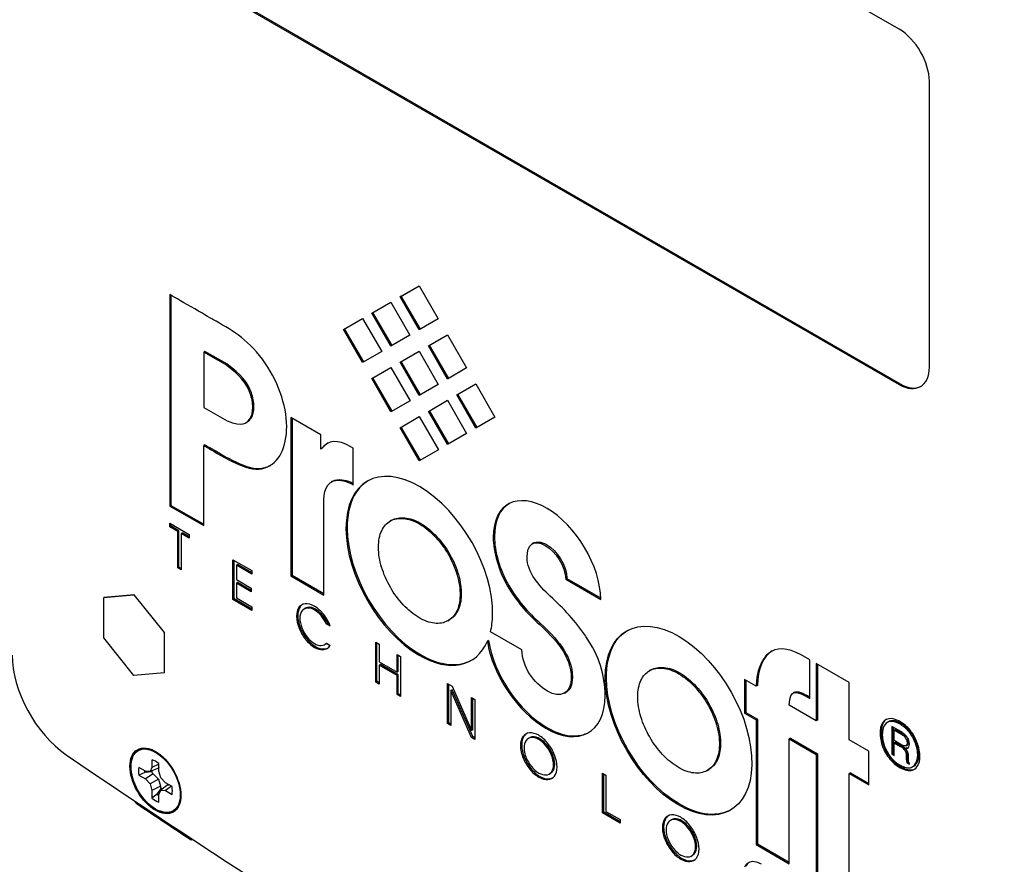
# Model space of a CAD drawing. Header units: inches. Extents: x 0 to 22, y 0 to 17.
# Tile 29 of 40: x 11 to 13.9, y 10.7 to 13.2. Entities that reach past the tile are written whole.
import ezdxf

# ---------------------------------------------------------------- set-up
doc = ezdxf.new("R2010")
doc.units = ezdxf.units.IN
doc.header["$MEASUREMENT"] = 0
for name, color, linetype in [('_INSIDE_FILL', 7, 'Continuous'), ('Default', 7, 'Continuous'), ('EXTRUSION_00', 7, 'Continuous'), ('PANEL__SIDE__LEF', 7, 'Continuous'), ('SCREW__4-40_X_.3', 7, 'Continuous'), ('STANDOFF__PEM_BS', 7, 'Continuous')]:
    doc.layers.add(name, color=color, linetype=linetype)

# ---------------------------------------------------------------- blocks, each defined once
blk = doc.blocks.new('SE4')
at = {"layer": '_INSIDE_FILL', "color": 7, "linetype": 'Continuous'}
for p, q in [((11.3681, 11.0109), (11.3715, 11.009)), ((11.3681, 11.0109), (11.3715, 11.009)), ((11.3681, 11.0109), (11.3715, 11.009)), ((11.3681, 11.0109), (11.3715, 11.009)), ((11.3681, 11.0109), (11.3715, 11.009)), ((11.3876, 11.0285), (11.3864, 11.0259)), ((11.3715, 11.009), (11.3864, 10.9932)), ((11.3715, 11.009), (11.3864, 10.9932)), ((11.3864, 10.9932), (11.3926, 10.9724)), ((11.3864, 10.9932), (11.3926, 10.9724)), ((11.3926, 10.9724), (11.3926, 10.9685)), ((11.4147, 10.9769), (11.4176, 10.9766)), ((11.4147, 10.9769), (11.4176, 10.9766)), ((11.4147, 10.9769), (11.4176, 10.9766))]:
    blk.add_line(p, q, dxfattribs=at)
for start_param, end_param in [(4.00432, 4.168304), (-7.309897, -7.145912)]:
    blk.add_ellipse((11.4005, 11.0014), major_axis=(0.0236, -0.0409), ratio=0.57735, start_param=start_param, end_param=end_param, dxfattribs=at)
at = {"layer": 'EXTRUSION_00', "color": 7, "linetype": 'Continuous'}
blk.add_line((11.4874, 10.8147), (11.4881, 10.8151), dxfattribs=at)
for centre, major_axis, start_param, end_param in [((11.3242, 10.9294), (-0.0059, 0.0102), 1.353301, 2.275979), ((12.5252, 27.4875), (10.6043, -18.3672), -0.865614, -0.855091), ((11.4815, 10.825), (-0.0059, 0.0102), 2.286502, 3.255041)]:
    blk.add_ellipse(centre, major_axis=major_axis, ratio=0.57735, start_param=start_param, end_param=end_param, dxfattribs=at)
at = {"layer": 'PANEL__SIDE__LEF', "color": 7, "linetype": 'Continuous'}
for p, q in [((13.5668, 13.1998), (11.4243, 14.4367)), ((11.4243, 13.3916), (13.5668, 12.1546)), ((11.4271, 13.3932), (13.5696, 12.1562)), ((13.6552, 12.2057), (13.6552, 13.0467)), ((12.0975, 12.4125), (12.1538, 12.445)), ((12.1011, 12.4146), (12.1538, 12.445)), ((12.1538, 12.445), (12.2101, 12.3475)), ((11.42, 12.4193), (11.42, 11.7968)), ((11.4235, 12.4173), (11.4235, 11.7989)), ((12.1011, 12.4146), (12.0975, 12.4125)), ((12.1538, 12.315), (12.0975, 12.4125)), ((12.1574, 12.317), (12.1011, 12.4146)), ((12.0142, 12.3644), (12.0705, 12.3969)), ((12.0705, 12.3969), (12.1268, 12.2994)), ((11.9309, 12.3163), (11.9872, 12.3488)), ((11.9872, 12.3488), (12.0435, 12.2513)), ((12.0705, 12.2669), (12.0142, 12.3644)), ((12.074, 12.2689), (12.0177, 12.3664)), ((12.2101, 12.3475), (12.1538, 12.315)), ((11.9872, 12.2188), (11.9309, 12.3163)), ((11.9907, 12.2208), (11.9344, 12.3183)), ((12.1268, 12.2994), (12.0705, 12.2669)), ((12.1809, 12.2681), (12.2372, 12.3006)), ((12.2372, 12.3006), (12.2935, 12.2031)), ((12.2372, 12.1705), (12.1809, 12.2681)), ((12.2408, 12.1726), (12.1845, 12.2701)), ((11.5234, 12.2517), (11.5198, 12.2497)), ((11.5198, 12.2497), (11.5198, 12.0871)), ((11.5841, 12.2129), (11.5198, 12.2497)), ((11.5877, 12.2149), (11.5234, 12.2517)), ((12.0435, 12.2513), (11.9872, 12.2188)), ((12.0976, 12.2199), (12.1539, 12.2524)), ((12.1539, 12.2524), (12.2102, 12.1549)), ((11.5877, 12.2149), (11.5841, 12.2129)), ((12.0143, 12.1718), (12.0706, 12.2043)), ((12.0706, 12.2043), (12.1269, 12.1068)), ((12.1539, 12.1224), (12.0976, 12.2199)), ((12.1574, 12.1245), (12.1011, 12.222)), ((12.2935, 12.2031), (12.2372, 12.1705)), ((12.0706, 12.0743), (12.0143, 12.1718)), ((12.0741, 12.0764), (12.0178, 12.1739)), ((12.2102, 12.1549), (12.1539, 12.1224)), ((12.2643, 12.1236), (12.3207, 12.1561)), ((12.3207, 12.1561), (12.377, 12.0586)), ((13.5696, 12.1562), (13.5668, 12.1546)), ((12.3207, 12.0261), (12.2643, 12.1236)), ((12.3242, 12.0281), (12.2679, 12.1256)), ((11.5198, 12.0871), (11.5892, 12.0471)), ((12.1269, 12.1068), (12.0706, 12.0743)), ((12.181, 12.0755), (12.2373, 12.108)), ((12.2373, 12.108), (12.2936, 12.0105)), ((11.8647, 12.0068), (11.7765, 12.0577)), ((11.7765, 12.0577), (11.7765, 11.591)), ((11.78, 12.0556), (11.78, 11.593)), ((12.0977, 12.0274), (12.154, 12.0599)), ((12.154, 12.0599), (12.2103, 11.9624)), ((12.2373, 11.978), (12.181, 12.0755)), ((12.2408, 11.98), (12.1845, 12.0775)), ((12.377, 12.0586), (12.3207, 12.0261)), ((11.6437, 12.0416), (11.6481, 12.0442)), ((12.154, 11.9298), (12.0977, 12.0274)), ((12.1575, 11.9319), (12.1012, 12.0294)), ((11.8647, 11.9646), (11.8647, 12.0068)), ((12.2936, 12.0105), (12.2373, 11.978)), ((11.5233, 11.9771), (11.5198, 11.9751)), ((11.5198, 11.7392), (11.5198, 11.9751)), ((11.8682, 11.9667), (11.8647, 11.9646)), ((11.9601, 11.8581), (11.9601, 11.9668)), ((12.2103, 11.9624), (12.154, 11.9298)), ((11.7034, 11.9111), (11.6998, 11.909)), ((11.8992, 11.8699), (11.8948, 11.8673)), ((11.9046, 11.8723), (11.9011, 11.8703)), ((11.4235, 11.7989), (11.42, 11.7968)), ((11.42, 11.7968), (11.5198, 11.7392)), ((11.4235, 11.7989), (11.5198, 11.7433)), ((11.8734, 11.535), (11.8734, 11.7869)), ((11.4201, 11.7354), (11.4201, 11.746)), ((11.4201, 11.746), (11.4767, 11.7133)), ((11.4236, 11.7374), (11.4201, 11.7354)), ((11.4435, 11.7219), (11.4201, 11.7354)), ((11.4236, 11.7374), (11.4236, 11.744)), ((11.447, 11.724), (11.4236, 11.7374)), ((12.0726, 11.755), (12.0682, 11.7525)), ((12.1589, 11.7457), (12.1554, 11.7437)), ((11.447, 11.724), (11.4435, 11.7219)), ((11.4435, 11.6153), (11.4435, 11.7219)), ((11.447, 11.6173), (11.447, 11.724)), ((11.4572, 11.7181), (11.4536, 11.716)), ((11.4767, 11.7027), (11.4536, 11.716)), ((11.4536, 11.716), (11.4536, 11.6094)), ((11.4767, 11.7068), (11.4572, 11.7181)), ((11.4767, 11.7133), (11.4767, 11.7027)), ((12.4912, 11.6882), (12.4868, 11.6856)), ((11.6056, 11.5217), (11.6056, 11.6389)), ((11.6056, 11.6389), (11.6611, 11.6069)), ((11.6091, 11.5237), (11.6091, 11.6369)), ((11.6193, 11.6245), (11.6158, 11.6224)), ((11.6611, 11.5962), (11.6158, 11.6224)), ((11.6158, 11.6224), (11.6158, 11.5802)), ((11.6611, 11.6003), (11.6193, 11.6245)), ((11.447, 11.6173), (11.4435, 11.6153)), ((11.4536, 11.6094), (11.4435, 11.6153)), ((11.4536, 11.6135), (11.447, 11.6173)), ((11.6611, 11.6069), (11.6611, 11.5962)), ((11.78, 11.593), (11.7765, 11.591)), ((11.7765, 11.591), (11.8734, 11.535)), ((11.78, 11.593), (11.8734, 11.5391)), ((11.6158, 11.5802), (11.6596, 11.5549)), ((11.6193, 11.5716), (11.6158, 11.5696)), ((11.6596, 11.5443), (11.6158, 11.5696)), ((11.6158, 11.5696), (11.6158, 11.5264)), ((11.6596, 11.5484), (11.6193, 11.5716)), ((12.4176, 11.5627), (12.4141, 11.5607)), ((12.5889, 11.5835), (12.5853, 11.5814)), ((12.5853, 11.5814), (12.6881, 11.5221)), ((12.5889, 11.5835), (12.6875, 11.5265)), ((11.6596, 11.5549), (11.6596, 11.5443)), ((11.6091, 11.5237), (11.6056, 11.5217)), ((11.6611, 11.4896), (11.6056, 11.5217)), ((11.6611, 11.4937), (11.6091, 11.5237)), ((11.6158, 11.5264), (11.6611, 11.5002)), ((11.6611, 11.5002), (11.6611, 11.4896)), ((11.7965, 11.4746), (11.793, 11.4726)), ((11.8038, 11.5002), (11.8002, 11.4982)), ((11.8193, 11.4961), (11.8149, 11.4936)), ((11.8486, 11.4933), (11.8451, 11.4913)), ((11.8686, 11.4764), (11.8651, 11.4744)), ((11.8841, 11.4521), (11.8806, 11.45)), ((11.8917, 11.4436), (11.8806, 11.45)), ((11.8898, 11.4488), (11.8841, 11.4521)), ((12.2386, 11.4593), (12.243, 11.4618)), ((12.5109, 11.4516), (12.5073, 11.4496)), ((11.8041, 11.439), (11.8006, 11.437)), ((12.4563, 11.3737), (12.364, 11.427)), ((11.823, 11.4066), (11.8194, 11.4046)), ((11.8763, 11.3897), (11.8798, 11.3917)), ((11.881, 11.3933), (11.8924, 11.3867)), ((12.026, 11.279), (12.026, 11.3962)), ((12.026, 11.3962), (12.0361, 11.3903)), ((12.0295, 11.281), (12.0295, 11.3942)), ((12.0361, 11.3903), (12.0361, 11.3388)), ((12.3583, 11.4009), (12.3548, 11.3988)), ((11.8494, 11.383), (11.8458, 11.381)), ((11.8737, 11.3762), (11.8701, 11.3742)), ((12.0888, 11.3084), (12.0888, 11.36)), ((12.0888, 11.36), (12.0989, 11.3541)), ((12.1555, 11.3611), (12.152, 11.3591)), ((12.0361, 11.3388), (12.0888, 11.3084)), ((12.0397, 11.3302), (12.0361, 11.3282)), ((12.0923, 11.2998), (12.0397, 11.3302)), ((12.0923, 11.3104), (12.0923, 11.3579)), ((12.0989, 11.3541), (12.0989, 11.2368)), ((13.304, 11.3438), (13.2778, 11.3585)), ((13.304, 11.2305), (13.304, 11.3438)), ((13.4193, 11.2772), (13.3224, 11.3331)), ((13.3224, 11.3331), (13.3224, 11.1651)), ((13.3259, 11.3311), (13.3259, 11.1672)), ((12.0888, 11.2978), (12.0361, 11.3282)), ((12.0361, 11.3282), (12.0361, 11.2731)), ((12.0923, 11.3104), (12.0888, 11.3084)), ((12.8357, 11.3145), (12.8313, 11.3119)), ((12.922, 11.3052), (12.9184, 11.3031)), ((12.0295, 11.281), (12.026, 11.279)), ((12.0361, 11.2731), (12.026, 11.279)), ((12.0361, 11.2772), (12.0295, 11.281)), ((12.0923, 11.2998), (12.0888, 11.2978)), ((12.0888, 11.2427), (12.0888, 11.2978)), ((12.0923, 11.2447), (12.0923, 11.2998)), ((12.2373, 11.1569), (12.2373, 11.2742)), ((12.2373, 11.2742), (12.251, 11.2663)), ((12.2408, 11.159), (12.2408, 11.2722)), ((13.1459, 11.2671), (13.1116, 11.2868)), ((13.1116, 11.2868), (13.1116, 11.1874)), ((13.1151, 11.2848), (13.1151, 11.1895)), ((13.4193, 11.1092), (13.4193, 11.2772)), ((12.0923, 11.2447), (12.0888, 11.2427)), ((12.0989, 11.2368), (12.0888, 11.2427)), ((12.0989, 11.2409), (12.0923, 11.2447)), ((12.251, 11.2563), (12.2475, 11.2542)), ((12.3079, 11.1162), (12.2475, 11.2542)), ((12.2475, 11.2542), (12.2475, 11.1511)), ((12.251, 11.2663), (12.3079, 11.1362)), ((12.3115, 11.1182), (12.251, 11.2563)), ((12.5815, 11.2463), (12.586, 11.2488)), ((13.1494, 11.2691), (13.1459, 11.2671)), ((13.2587, 11.2488), (13.2543, 11.2462)), ((12.3079, 11.1362), (12.3079, 11.2334)), ((12.3079, 11.2334), (12.3181, 11.2276)), ((12.3115, 11.1382), (12.3115, 11.2314)), ((12.3181, 11.2276), (12.3181, 11.1103)), ((13.1151, 11.1895), (13.1116, 11.1874)), ((13.1116, 11.1874), (13.1459, 11.1677)), ((13.1151, 11.1895), (13.1494, 11.1697)), ((13.3224, 11.1651), (13.2428, 11.2111)), ((12.2408, 11.159), (12.2373, 11.1569)), ((12.2475, 11.1511), (12.2373, 11.1569)), ((12.2475, 11.1552), (12.2408, 11.159)), ((13.1494, 11.1697), (13.1459, 11.1677)), ((13.1459, 11.1677), (13.1459, 10.8004)), ((13.1494, 11.1697), (13.1494, 10.8024)), ((13.3259, 11.1672), (13.3224, 11.1651)), ((13.5352, 11.1619), (13.5308, 11.1594)), ((13.5723, 11.1603), (13.5653, 11.1644)), ((13.569, 11.1588), (13.5655, 11.1567)), ((13.5656, 11.1566), (13.5655, 11.1567)), ((13.5692, 11.1587), (13.5656, 11.1566)), ((13.5692, 11.1587), (13.569, 11.1588)), ((12.3115, 11.1382), (12.3079, 11.1362)), ((13.5709, 11.1331), (13.5451, 11.148)), ((13.5451, 11.148), (13.5451, 11.0669)), ((13.5487, 11.146), (13.5487, 11.069)), ((13.5555, 11.1393), (13.552, 11.1373)), ((13.552, 11.1065), (13.552, 11.1373)), ((13.552, 11.1373), (13.5721, 11.1257)), ((13.5555, 11.1393), (13.5756, 11.1277)), ((13.5756, 11.1277), (13.5721, 11.1257)), ((12.3115, 11.1182), (12.3079, 11.1162)), ((12.3181, 11.1103), (12.3079, 11.1162)), ((12.3181, 11.1144), (12.3115, 11.1182)), ((12.4629, 11.1202), (12.4594, 11.1182)), ((12.4786, 11.1149), (12.4751, 11.1129)), ((12.4876, 11.1177), (12.4841, 11.1157)), ((12.5094, 11.112), (12.5058, 11.11)), ((13.2463, 11.1137), (13.2428, 11.1117)), ((13.2428, 10.7444), (13.2428, 11.1117)), ((13.2428, 11.1117), (13.3224, 11.0657)), ((13.2463, 11.1137), (13.3259, 11.0678)), ((13.4776, 11.0755), (13.4193, 11.1092)), ((13.5716, 11.0952), (13.552, 11.1065)), ((13.5555, 11.1016), (13.552, 11.0996)), ((13.552, 11.0996), (13.5706, 11.0889)), ((13.552, 11.063), (13.552, 11.0996)), ((13.5555, 11.1016), (13.5741, 11.0909)), ((12.4555, 11.0931), (12.4519, 11.0911)), ((12.5312, 11.0925), (12.5276, 11.0905)), ((13.4776, 10.9761), (13.4776, 11.0755)), ((13.5487, 11.069), (13.5451, 11.0669)), ((13.5487, 11.069), (13.552, 11.067)), ((13.5741, 11.0909), (13.5706, 11.0889)), ((13.5847, 11.0829), (13.5812, 11.0808)), ((13.5886, 11.0858), (13.585, 11.0837)), ((13.5862, 11.0912), (13.5906, 11.0937)), ((12.4634, 11.057), (12.4599, 11.055)), ((12.5468, 11.0656), (12.5433, 11.0636)), ((13.3259, 11.0678), (13.3224, 11.0657)), ((13.3224, 11.0657), (13.3224, 10.6985)), ((13.3259, 11.0678), (13.3259, 10.7005)), ((13.5451, 11.0669), (13.552, 11.063)), ((13.5924, 11.0439), (13.5888, 11.0419)), ((13.5927, 11.0436), (13.5891, 11.0415)), ((13.5891, 11.0415), (13.5966, 11.0372)), ((13.5927, 11.0436), (13.5955, 11.0419)), ((12.4828, 11.0246), (12.4793, 11.0226)), ((12.5465, 11.0156), (12.5429, 11.0135)), ((12.5528, 11.037), (12.5493, 11.0349)), ((12.6934, 11.0109), (12.7036, 11.005)), ((12.6934, 10.8936), (12.6934, 11.0109)), ((13.0017, 11.0187), (13.0061, 11.0213)), ((13.4229, 11.0118), (13.4193, 11.0098)), ((13.4229, 11.0118), (13.4776, 10.9802)), ((13.6054, 11.0291), (13.6098, 11.0316)), ((12.5094, 11.0011), (12.5058, 10.999)), ((12.536, 10.9939), (12.5324, 10.9919)), ((12.5368, 11.0083), (12.5404, 11.0103)), ((12.6969, 10.8957), (12.6969, 11.0088)), ((12.7036, 11.005), (12.7036, 10.8984)), ((13.4193, 10.6425), (13.4193, 11.0098)), ((13.4193, 11.0098), (13.4776, 10.9761)), ((12.6969, 10.8957), (12.6934, 10.8936)), ((12.7456, 10.8675), (12.6969, 10.8957)), ((12.7036, 10.8984), (12.7456, 10.8741)), ((12.9186, 10.9206), (12.915, 10.9185)), ((12.7456, 10.8635), (12.6934, 10.8936)), ((12.7456, 10.8741), (12.7456, 10.8635)), ((12.8808, 10.8789), (12.8773, 10.8769)), ((12.8965, 10.8736), (12.893, 10.8716)), ((12.9055, 10.8764), (12.9019, 10.8744)), ((12.9273, 10.8707), (12.9237, 10.8687)), ((12.8734, 10.8519), (12.8698, 10.8498)), ((12.949, 10.8513), (12.9455, 10.8492)), ((12.8811, 10.8163), (12.8776, 10.8142)), ((12.9647, 10.8243), (12.9612, 10.8223)), ((12.9007, 10.7834), (12.8971, 10.7813)), ((12.9707, 10.7957), (12.9672, 10.7937)), ((13.1494, 10.8024), (13.1459, 10.8004)), ((13.1459, 10.8004), (13.2428, 10.7444)), ((13.1494, 10.8024), (13.2428, 10.7485)), ((12.9273, 10.7598), (12.9237, 10.7578)), ((12.9538, 10.7527), (12.9503, 10.7506)), ((12.9547, 10.767), (12.9583, 10.769)), ((12.9645, 10.7745), (12.961, 10.7725))]:
    blk.add_line(p, q, dxfattribs=at)
for centre, radius, start, end in [((11.9156, 11.7915), 0.0802, 56.2681, 100.4291), ((11.9192, 11.7935), 0.0802, 59.1707, 100.4291), ((12.8076, 11.7954), 0.4541, 210.8174, 229.2029), ((12.804, 11.7933), 0.4541, 210.8174, 229.2029), ((12.1044, 11.0384), 0.6574, 34.7837, 48.5715), ((13.5572, 11.0602), 0.0316, 40.7025, 65.0528), ((13.5608, 11.0623), 0.0316, 40.7025, 65.0528)]:
    blk.add_arc(centre, radius, start, end, dxfattribs=at)
for centre, major_axis, start_param, end_param in [((13.5668, 13.0977), (0.0625, -0.1083), 0.785398, 2.356194), ((13.5668, 12.2567), (-0.0625, 0.1083), 2.356194, 3.926991), ((13.5696, 12.2583), (-0.0625, 0.1083), 2.356194, 3.11932), ((11.8438, 11.4428), (-0.0359, 0.0622), 0.244253, 0.778141), ((11.8473, 11.4448), (-0.0359, 0.0622), 0.244253, 0.778141), ((11.8486, 11.4446), (-0.0368, 0.0638), 0.786464, 1.332078), ((11.8438, 11.4428), (-0.0291, 0.0504), 0.244253, 0.777164), ((11.8449, 11.4382), (-0.0326, 0.0564), 5.042982, 5.492559), ((11.8449, 11.4382), (-0.0394, 0.0683), 5.043841, 5.488), ((11.8484, 11.4403), (-0.0326, 0.0564), 5.042982, 5.492559), ((11.852, 11.4456), (0.0274, -0.0475), 1.37836, 1.911362), ((11.8484, 11.4436), (-0.0342, 0.0593), 4.390581, 5.05195), ((11.8451, 11.4426), (-0.0368, 0.0638), 0.786464, 1.332078), ((11.8451, 11.4426), (-0.03, 0.0519), 0.787414, 1.332078), ((11.8484, 11.4436), (0.0274, -0.0475), 1.37836, 1.911362), ((11.847, 11.4428), (0.0384, -0.0665), 4.473671, 4.966522), ((11.8505, 11.4448), (0.0384, -0.0665), 4.473671, 4.966522), ((11.847, 11.4428), (-0.0316, 0.0547), 1.332078, 1.825233), ((11.8459, 11.441), (0.0368, -0.0637), 4.963734, 5.495936), ((11.8495, 11.4431), (0.0368, -0.0637), 4.963734, 5.495936), ((11.8459, 11.441), (0.0299, -0.0519), 4.963416, 5.494916), ((11.8455, 11.4411), (0.0298, -0.0516), 5.505882, 5.994561), ((11.8442, 11.4452), (-0.032, 0.0555), 2.845815, 3.301473), ((11.8478, 11.4472), (-0.032, 0.0555), 3.141593, 3.201473), ((11.8455, 11.4411), (0.0367, -0.0635), 5.504859, 5.993891), ((11.849, 11.4431), (0.0367, -0.0635), 5.504859, 5.993891), ((11.8442, 11.4452), (-0.0389, 0.0674), 2.846442, 3.423468), ((11.8478, 11.4472), (-0.0389, 0.0674), 2.846442, 3.096122), ((11.1314, 11.2572), (0.124, -0.2148), 3.926991, 5.405377), ((12.5062, 11.059), (0.0385, -0.0667), 2.882995, 3.388857), ((12.5062, 11.0591), (-0.0385, 0.0666), 5.503782, 6.025089), ((12.5051, 11.0604), (-0.0376, 0.0652), 0.249202, 0.785861), ((12.5087, 11.0625), (-0.0376, 0.0652), 0.249202, 0.785861), ((12.5051, 11.0604), (-0.0302, 0.0523), 0.249439, 0.785674), ((12.5097, 11.061), (0.0385, -0.0667), 3.18752, 3.388857), ((12.5062, 11.059), (0.0311, -0.0539), 2.882936, 3.388626), ((12.5097, 11.061), (0.0311, -0.0539), 2.882936, 3.141593), ((12.5062, 11.0591), (-0.0311, 0.0538), 5.505211, 6.025148), ((12.5097, 11.0611), (-0.0311, 0.0538), 5.505211, 6.025148), ((12.5055, 11.0594), (-0.0385, 0.0666), 4.970486, 5.491792), ((12.5055, 11.0594), (-0.0311, 0.0538), 4.970426, 5.490364), ((12.509, 11.0615), (-0.0311, 0.0538), 4.970426, 5.490364), ((12.5055, 11.0594), (0.0385, -0.0667), 1.322803, 1.829394), ((12.5031, 11.0617), (-0.0361, 0.0626), 0.787385, 1.351214), ((12.5066, 11.0637), (-0.0361, 0.0626), 0.787385, 1.351214), ((12.5031, 11.0617), (-0.0287, 0.0498), 0.787581, 1.351214), ((12.5055, 11.0594), (0.0311, -0.0539), 1.323036, 1.829453), ((12.509, 11.0614), (0.0311, -0.0539), 1.323036, 1.829453), ((12.4955, 27.4661), (10.5768, -18.3195), -0.877808, -0.692988), ((12.5062, 11.0622), (-0.0388, 0.0672), 1.351214, 1.842141), ((12.5098, 11.0642), (-0.0388, 0.0672), 1.351214, 1.842141), ((12.5062, 11.0622), (-0.0314, 0.0544), 1.351214, 1.842663), ((12.5065, 11.0596), (0.0302, -0.0523), 0.785122, 1.32061), ((12.5101, 11.0617), (0.0302, -0.0523), 0.785122, 1.32061), ((12.5065, 11.0596), (0.0376, -0.0652), 0.784935, 1.320849), ((13.5892, 11.0421), (0.000377, -0.000654), 4.716905, 5.369217), ((13.5927, 11.0441), (0.000377, -0.000654), 4.716905, 5.369217), ((12.5061, 11.0615), (0.0383, -0.0664), 4.979304, 5.492793), ((12.5096, 11.0635), (0.0383, -0.0664), 4.979304, 5.492793), ((12.5061, 11.0615), (0.0309, -0.0536), 4.978774, 5.491563), ((12.5056, 11.0618), (0.0309, -0.0536), 5.504303, 6.0168), ((12.5054, 11.0627), (-0.0314, 0.0544), 2.869725, 3.361175), ((12.509, 11.0647), (-0.0314, 0.0544), 3.141593, 3.361175), ((12.5086, 11.0585), (0.0287, -0.0498), 0.219583, 0.783217), ((12.5121, 11.0605), (0.0287, -0.0498), 0.219583, 0.783217), ((12.5086, 11.0585), (0.0361, -0.0626), 0.219583, 0.783413), ((12.5056, 11.0618), (0.0383, -0.0664), 5.503073, 6.01627), ((12.5091, 11.0638), (0.0383, -0.0664), 5.503073, 6.01627), ((12.5054, 11.0627), (-0.0388, 0.0672), 2.870247, 3.361175), ((12.509, 11.0647), (-0.0388, 0.0672), 2.870247, 3.096025), ((12.9231, 10.8191), (-0.0377, 0.0652), 0.250103, 0.785272), ((12.9266, 10.8211), (-0.0377, 0.0652), 0.250103, 0.785272), ((12.924, 10.8178), (0.0385, -0.0666), 2.88273, 3.389864), ((12.9276, 10.8198), (0.0385, -0.0666), 3.187562, 3.389864), ((12.924, 10.8178), (0.0311, -0.0538), 2.882643, 3.389646), ((12.9276, 10.8198), (0.0311, -0.0538), 2.882643, 3.141593), ((12.9241, 10.8178), (-0.0385, 0.0666), 5.503792, 6.02506), ((12.9241, 10.8178), (-0.0311, 0.0538), 5.505222, 6.025147), ((12.9276, 10.8198), (-0.0311, 0.0538), 5.505222, 6.025147), ((12.9234, 10.8182), (-0.0385, 0.0666), 4.970515, 5.491783), ((12.9234, 10.8182), (-0.0311, 0.0538), 4.970427, 5.490352), ((12.9269, 10.8202), (-0.0311, 0.0538), 4.970427, 5.490352), ((12.921, 10.8204), (-0.0362, 0.0627), 0.787682, 1.343113), ((12.9245, 10.8225), (-0.0362, 0.0627), 0.787682, 1.343113), ((12.9231, 10.8191), (-0.0303, 0.0524), 0.250326, 0.784977), ((12.921, 10.8204), (-0.0288, 0.0499), 0.787991, 1.342945), ((12.9234, 10.8181), (-0.0311, 0.0538), 4.464336, 4.971339), ((12.927, 10.8202), (-0.0311, 0.0538), 4.464336, 4.971339), ((12.9234, 10.8181), (-0.0385, 0.0666), 4.464117, 4.971251), ((12.9242, 10.821), (0.0389, -0.0673), 4.486024, 4.983571), ((12.9277, 10.823), (0.0389, -0.0673), 4.486024, 4.983571), ((12.9242, 10.821), (0.0315, -0.0545), 4.48618, 4.984102), ((12.9244, 10.8183), (0.0303, -0.0524), 0.78582, 1.32047), ((12.9279, 10.8204), (0.0303, -0.0524), 0.78582, 1.32047), ((12.9244, 10.8183), (0.0377, -0.0652), 0.785524, 1.320694), ((12.924, 10.8201), (0.0383, -0.0663), 4.979052, 5.492854), ((12.9275, 10.8222), (0.0383, -0.0663), 4.979052, 5.492854), ((12.924, 10.8201), (0.0309, -0.0535), 4.978511, 5.491672), ((12.9264, 10.8173), (0.0288, -0.0499), 0.227852, 0.782806), ((12.93, 10.8193), (0.0288, -0.0499), 0.227852, 0.782806), ((12.9264, 10.8173), (0.0362, -0.0627), 0.227683, 0.783115), ((12.9235, 10.8204), (0.0309, -0.0535), 5.503902, 6.017063), ((12.9235, 10.8204), (0.0383, -0.0663), 5.502721, 6.016523), ((12.927, 10.8225), (0.0383, -0.0663), 5.502721, 6.016523), ((12.9233, 10.8215), (-0.0315, 0.0545), 2.869879, 3.367802), ((12.9233, 10.8215), (-0.0389, 0.0673), 2.870411, 3.367958), ((12.9268, 10.8235), (-0.0389, 0.0673), 2.870411, 3.096085), ((12.9268, 10.8235), (-0.0315, 0.0545), 3.141593, 3.367802), ((13.1601, 10.6819), (-0.0375, 0.065), 5.873666, 6.279092), ((13.1611, 10.6774), (-0.04, 0.0693), 5.491175, 5.86829), ((13.1609, 10.6807), (0.0382, -0.0662), 3.139524, 3.514751), ((13.1644, 10.6828), (0.0382, -0.0662), 3.188965, 3.514751)]:
    blk.add_ellipse(centre, major_axis=major_axis, ratio=0.57735, start_param=start_param, end_param=end_param, dxfattribs=at)
for major_axis in [(0.0526, -0.091), (0.0512, -0.0886)]:
    blk.add_ellipse((11.3783, 10.9885), major_axis=major_axis, ratio=0.57735, dxfattribs=at)
for points, knots in [([(11.6925, 12.2291), (11.6473, 12.2906), (11.5985, 12.3162), (11.5468, 12.3461), (11.5341, 12.3534), (11.4314, 12.4127), (11.42, 12.4193)], [0, 0, 0, 0, 0.5, 0.5, 0.5, 1, 1, 1, 1]), ([(11.6998, 11.909), (11.7421, 11.9234), (11.764, 11.9697), (11.764, 12.0312), (11.764, 12.0935), (11.737, 12.1689), (11.6925, 12.2291)], [0, 0, 0, 0, 0.5, 0.5, 0.5, 1, 1, 1, 1]), ([(11.5892, 12.0471), (11.6347, 12.0309), (11.6456, 12.039), (11.6559, 12.0538), (11.6614, 12.0615), (11.6641, 12.0739), (11.6641, 12.1008), (11.6615, 12.1147), (11.6565, 12.1284), (11.6462, 12.1572), (11.6268, 12.1826), (11.5841, 12.2129)], [0, 0, 0, 0, 0.352708, 0.352708, 0.352708, 0.47715, 0.47715, 0.601591, 0.601591, 0.601591, 1, 1, 1, 1]), ([(11.6477, 12.0439), (11.6525, 12.0467), (11.656, 12.0509), (11.6595, 12.0558), (11.665, 12.0636), (11.6676, 12.0759), (11.6677, 12.1028), (11.665, 12.1168), (11.6601, 12.1305), (11.6497, 12.1592), (11.6303, 12.1847), (11.5877, 12.2149)], [0.235244, 0.235244, 0.235244, 0.235244, 0.3527083, 0.3527083, 0.3527083, 0.4771499, 0.4771499, 0.6015914, 0.6015914, 0.6015914, 1, 1, 1, 1]), ([(11.5198, 11.9751), (11.5218, 11.9739), (11.5377, 11.9647), (11.5395, 11.9637), (11.5927, 11.933), (11.6554, 11.8934), (11.6998, 11.909)], [0, 0, 0, 0, 0.5, 0.5, 0.5, 1, 1, 1, 1]), ([(11.5233, 11.9771), (11.5253, 11.976), (11.5413, 11.9668), (11.543, 11.9657), (11.5962, 11.935), (11.6589, 11.8955), (11.7034, 11.9111)], [0, 0, 0, 0, 0.5, 0.5, 0.5, 1, 1, 1, 1]), ([(11.9601, 11.9668), (11.9594, 11.9672), (11.9535, 11.9706), (11.9528, 11.971), (11.9128, 11.9941), (11.8873, 11.9912), (11.8647, 11.9646)], [0, 0, 0, 0, 0.5, 0.5, 0.5, 1, 1, 1, 1]), ([(12.1564, 11.8535), (12.0354, 11.9233), (11.9385, 11.8698), (11.9385, 11.73), (11.9385, 11.5944), (12.0354, 11.4264), (12.152, 11.3591)], [0, 0, 0, 0, 0.5, 0.5, 0.5, 1, 1, 1, 1]), ([(12.0046, 11.8718), (11.9658, 11.8495), (11.942, 11.8013), (11.942, 11.732), (11.942, 11.5964), (12.0389, 11.4284), (12.1555, 11.3611)], [0.2520865, 0.2520865, 0.2520865, 0.2520865, 0.5, 0.5, 0.5, 1, 1, 1, 1]), ([(12.364, 11.427), (12.3675, 11.4418), (12.3695, 11.4581), (12.3699, 11.4758), (12.3723, 11.6142), (12.2773, 11.7808), (12.1564, 11.8535)], [0, 0, 0, 0, 0.116763, 0.116763, 0.116763, 1, 1, 1, 1]), ([(12.6881, 11.5221), (12.6888, 11.6194), (12.6137, 11.7419), (12.5307, 11.7899), (12.4447, 11.8395), (12.3718, 11.8066), (12.3718, 11.7047), (12.3718, 11.6617), (12.3878, 11.607), (12.4141, 11.5607)], [0, 0, 0, 0, 0.333333, 0.333333, 0.333333, 0.666667, 0.666667, 0.666667, 1, 1, 1, 1]), ([(12.4192, 11.8044), (12.3922, 11.7888), (12.3753, 11.7557), (12.3753, 11.7067), (12.3753, 11.6638), (12.3914, 11.609), (12.4176, 11.5627)], [0.5064164, 0.5064164, 0.5064164, 0.5064164, 0.6666667, 0.6666667, 0.6666667, 1, 1, 1, 1]), ([(12.153, 11.4689), (12.1368, 11.4781), (12.1215, 11.4907), (12.0932, 11.521), (12.0801, 11.5388), (12.0583, 11.5767), (12.0494, 11.5969), (12.0374, 11.6366), (12.0341, 11.6561), (12.0341, 11.695), (12.0375, 11.7112), (12.0496, 11.7372), (12.0583, 11.7469), (12.0801, 11.7592), (12.0932, 11.7617), (12.1222, 11.7588), (12.138, 11.7535), (12.1554, 11.7437)], [0, 0, 0, 0, 0.127533, 0.127533, 0.252498, 0.252498, 0.377462, 0.377462, 0.502426, 0.502426, 0.62739, 0.62739, 0.752355, 0.752355, 0.877319, 0.877319, 1, 1, 1, 1]), ([(12.0722, 11.7548), (12.0724, 11.7549), (12.0726, 11.755), (12.0836, 11.7612), (12.0967, 11.7637), (12.1257, 11.7608), (12.1416, 11.7555), (12.1589, 11.7457)], [0.7502402, 0.7502402, 0.7502402, 0.7502402, 0.7523545, 0.7523545, 0.8773188, 0.8773188, 1, 1, 1, 1]), ([(12.1554, 11.7437), (12.1728, 11.733), (12.1886, 11.7197), (12.2173, 11.6885), (12.2302, 11.6707), (12.2516, 11.6331), (12.26, 11.6132), (12.2715, 11.5733), (12.2746, 11.5526), (12.2739, 11.5148), (12.2704, 11.4994), (12.2577, 11.4742), (12.2486, 11.4646), (12.2263, 11.4527), (12.2131, 11.4504), (12.1846, 11.4535), (12.1692, 11.459), (12.153, 11.4689)], [0, 0, 0, 0, 0.122681, 0.122681, 0.247645, 0.247645, 0.37261, 0.37261, 0.497574, 0.497574, 0.622538, 0.622538, 0.747502, 0.747502, 0.872467, 0.872467, 1, 1, 1, 1]), ([(12.1589, 11.7457), (12.1763, 11.7351), (12.1921, 11.7217), (12.2208, 11.6906), (12.2337, 11.6728), (12.2551, 11.6351), (12.2636, 11.6152), (12.2751, 11.5754), (12.2781, 11.5547), (12.2774, 11.5169), (12.2739, 11.5014), (12.2615, 11.4769), (12.253, 11.4676), (12.2426, 11.4615)], [0, 0, 0, 0, 0.1226812, 0.1226812, 0.2476455, 0.2476455, 0.3726097, 0.3726097, 0.4975739, 0.4975739, 0.6225382, 0.6225382, 0.7415222, 0.7415222, 0.7415222, 0.7415222]), ([(12.4716, 11.6462), (12.4709, 11.6837), (12.492, 11.7001), (12.5248, 11.6812), (12.5562, 11.6631), (12.5839, 11.621), (12.5853, 11.5814)], [0, 0, 0, 0, 0.5, 0.5, 0.5, 1, 1, 1, 1]), ([(12.4907, 11.6879), (12.5, 11.6932), (12.5129, 11.6922), (12.5284, 11.6832), (12.5597, 11.6651), (12.5874, 11.6231), (12.5889, 11.5835)], [0.2635333, 0.2635333, 0.2635333, 0.2635333, 0.5, 0.5, 0.5, 1, 1, 1, 1]), ([(11.8002, 11.4982), (11.8042, 11.5054), (11.8106, 11.5091), (11.8265, 11.5111), (11.8358, 11.5087), (11.8454, 11.5023)], [0, 0, 0, 0, 0.4959, 0.4959, 1, 1, 1, 1]), ([(11.8451, 11.4913), (11.8373, 11.4957), (11.8302, 11.4974), (11.8238, 11.4966), (11.8175, 11.4958), (11.8123, 11.4928), (11.8085, 11.4876)], [0, 0, 0, 0, 0.5, 0.5, 0.5, 1, 1, 1, 1]), ([(11.8486, 11.4933), (11.8409, 11.4977), (11.8338, 11.4995), (11.8274, 11.4986), (11.8242, 11.4982), (11.8214, 11.4973), (11.8189, 11.4959)], [0, 0, 0, 0, 0.5, 0.5, 0.5, 0.7458145, 0.7458145, 0.7458145, 0.7458145]), ([(12.915, 10.9185), (12.7984, 10.9858), (12.7015, 11.1538), (12.7015, 11.2894), (12.7015, 11.4293), (12.7984, 11.4828), (12.9194, 11.4129)], [0, 0, 0, 0, 0.5, 0.5, 0.5, 1, 1, 1, 1]), ([(12.5073, 11.4496), (12.5518, 11.407), (12.6013, 11.3582), (12.6013, 11.29), (12.6013, 11.2445), (12.5693, 11.2302), (12.5314, 11.252), (12.4913, 11.2752), (12.4563, 11.324), (12.4563, 11.3737)], [0, 0, 0, 0, 0.333333, 0.333333, 0.333333, 0.666667, 0.666667, 0.666667, 1, 1, 1, 1]), ([(12.5109, 11.4516), (12.5553, 11.4091), (12.6049, 11.3603), (12.6049, 11.292), (12.6049, 11.2702), (12.5975, 11.2555), (12.5856, 11.2486)], [0, 0, 0, 0, 0.3333333, 0.3333333, 0.3333333, 0.4933971, 0.4933971, 0.4933971, 0.4933971]), ([(12.9186, 10.9206), (12.802, 10.9879), (12.705, 11.1559), (12.705, 11.2915), (12.705, 11.3608), (12.7289, 11.4089), (12.7677, 11.4313)], [0, 0, 0, 0, 0.5, 0.5, 0.5, 0.7479135, 0.7479135, 0.7479135, 0.7479135]), ([(12.3548, 11.3988), (12.3696, 11.2987), (12.4442, 11.1904), (12.5263, 11.143), (12.6218, 11.0878), (12.7012, 11.1279), (12.7012, 11.2391), (12.7012, 11.2997), (12.683, 11.3557), (12.6443, 11.4134)], [0, 0, 0, 0, 0.308962, 0.308962, 0.308962, 0.654481, 0.654481, 0.654481, 1, 1, 1, 1]), ([(12.3583, 11.4009), (12.3732, 11.3008), (12.4477, 11.1924), (12.5298, 11.145), (12.5787, 11.1168), (12.6234, 11.1135), (12.6554, 11.132)], [0, 0, 0, 0, 0.3089624, 0.3089624, 0.3089624, 0.4859975, 0.4859975, 0.4859975, 0.4859975]), ([(12.9194, 11.4129), (13.0404, 11.3403), (13.1353, 11.1737), (13.1329, 11.0353), (13.1305, 10.9011), (13.0316, 10.8485), (12.915, 10.9185)], [0, 0, 0, 0, 0.5, 0.5, 0.5, 1, 1, 1, 1]), ([(12.916, 11.0283), (12.8998, 11.0376), (12.8845, 11.0501), (12.8562, 11.0805), (12.8432, 11.0982), (12.8213, 11.1362), (12.8125, 11.1564), (12.8004, 11.1961), (12.7972, 11.2155), (12.7972, 11.2544), (12.8005, 11.2707), (12.8126, 11.2966), (12.8213, 11.3064), (12.8431, 11.3186), (12.8562, 11.3211), (12.8852, 11.3182), (12.9011, 11.313), (12.9184, 11.3031)], [0, 0, 0, 0, 0.127533, 0.127533, 0.252498, 0.252498, 0.377462, 0.377462, 0.502426, 0.502426, 0.62739, 0.62739, 0.752355, 0.752355, 0.877319, 0.877319, 1, 1, 1, 1]), ([(12.8352, 11.3142), (12.8354, 11.3143), (12.8356, 11.3144), (12.8467, 11.3207), (12.8598, 11.3232), (12.8888, 11.3203), (12.9046, 11.315), (12.922, 11.3052)], [0.7502402, 0.7502402, 0.7502402, 0.7502402, 0.7523545, 0.7523545, 0.8773188, 0.8773188, 1, 1, 1, 1]), ([(12.9184, 11.3031), (12.9358, 11.2925), (12.9516, 11.2791), (12.9803, 11.248), (12.9932, 11.2302), (13.0146, 11.1925), (13.023, 11.1727), (13.0346, 11.1328), (13.0376, 11.1128), (13.0369, 11.0743), (13.0334, 11.0588), (13.0207, 11.0337), (13.0116, 11.024), (12.9893, 11.0121), (12.9761, 11.0098), (12.9476, 11.013), (12.9322, 11.0185), (12.916, 11.0283)], [0, 0, 0, 0, 0.122681, 0.122681, 0.247645, 0.247645, 0.37261, 0.37261, 0.497574, 0.497574, 0.622538, 0.622538, 0.747502, 0.747502, 0.872467, 0.872467, 1, 1, 1, 1]), ([(12.922, 11.3052), (12.9393, 11.2945), (12.9551, 11.2812), (12.9839, 11.2501), (12.9968, 11.2322), (13.0181, 11.1946), (13.0266, 11.1747), (13.0381, 11.1348), (13.0412, 11.1148), (13.0405, 11.0763), (13.0369, 11.0609), (13.0246, 11.0363), (13.016, 11.027), (13.0056, 11.021)], [0, 0, 0, 0, 0.1226812, 0.1226812, 0.2476455, 0.2476455, 0.3726097, 0.3726097, 0.4975739, 0.4975739, 0.6225382, 0.6225382, 0.7415222, 0.7415222, 0.7415222, 0.7415222]), ([(13.5653, 11.1644), (13.5584, 11.1679), (13.5507, 11.171), (13.5331, 11.172), (13.5241, 11.1681), (13.512, 11.1519), (13.5097, 11.1395), (13.5108, 11.1119), (13.5141, 11.0962), (13.5275, 11.0669), (13.5364, 11.0541), (13.5539, 11.0366), (13.5618, 11.0311), (13.5821, 11.0201), (13.5953, 11.0161), (13.6145, 11.022), (13.6204, 11.0294), (13.6269, 11.047), (13.6281, 11.057), (13.6259, 11.0826), (13.6213, 11.0987), (13.6069, 11.127), (13.5981, 11.1391), (13.5827, 11.1533), (13.5773, 11.157), (13.5725, 11.1602), (13.5724, 11.1603), (13.5723, 11.1603)], [0, 0, 0, 0, 0.068587, 0.068587, 0.159147, 0.159147, 0.25448, 0.25448, 0.351512, 0.351512, 0.438752, 0.438752, 0.504169, 0.504169, 0.609308, 0.609308, 0.696167, 0.696167, 0.772665, 0.772665, 0.870577, 0.870577, 0.953446, 0.953446, 0.999325, 0.999325, 1, 1, 1, 1]), ([(13.5301, 11.1697), (13.5269, 11.1679), (13.5241, 11.1654), (13.5155, 11.1539), (13.5133, 11.1415), (13.5143, 11.1139), (13.5177, 11.0982), (13.531, 11.069), (13.54, 11.0561), (13.5575, 11.0387), (13.5653, 11.0331), (13.5856, 11.0221), (13.5989, 11.0181), (13.611, 11.0219), (13.6126, 11.0225), (13.614, 11.0234)], [0.1230534, 0.1230534, 0.1230534, 0.1230534, 0.1591474, 0.1591474, 0.2544804, 0.2544804, 0.3515121, 0.3515121, 0.4387524, 0.4387524, 0.504169, 0.504169, 0.6093076, 0.6093076, 0.6259337, 0.6259337, 0.6259337, 0.6259337]), ([(13.5655, 11.1567), (13.5591, 11.1599), (13.5431, 11.1661), (13.5204, 11.1562), (13.5142, 11.1236), (13.5232, 11.0828), (13.5459, 11.0501), (13.5735, 11.0304), (13.6028, 11.022), (13.6192, 11.0422), (13.6228, 11.0726), (13.6118, 11.1109), (13.5905, 11.1401), (13.5745, 11.1514), (13.568, 11.1554), (13.5656, 11.1566)], [0, 0, 0, 0, 0.066561, 0.155402, 0.248924, 0.344113, 0.429697, 0.493871, 0.597013, 0.682222, 0.757267, 0.85332, 0.934616, 0.979623, 1, 1, 1, 1]), ([(13.569, 11.1588), (13.5627, 11.162), (13.5503, 11.1668), (13.539, 11.1642), (13.5347, 11.1617)], [0, 0, 0, 0, 0.0665609, 0.1202287, 0.1202287, 0.1202287, 0.1202287]), ([(13.6094, 11.0314), (13.6147, 11.0345), (13.623, 11.0462), (13.6264, 11.0747), (13.6153, 11.1129), (13.5941, 11.1421), (13.578, 11.1535), (13.5716, 11.1575), (13.5692, 11.1587)], [0.6134472, 0.6134472, 0.6134472, 0.6134472, 0.6822221, 0.7572671, 0.85332, 0.9346156, 0.9796233, 1, 1, 1, 1]), ([(13.585, 11.0837), (13.5875, 11.0837), (13.5913, 11.0839), (13.596, 11.0882), (13.5969, 11.0967), (13.5953, 11.107), (13.5902, 11.1171), (13.5836, 11.1243), (13.5769, 11.1295), (13.573, 11.1319), (13.5709, 11.1331)], [0, 0, 0, 0, 0.129795, 0.241761, 0.377326, 0.529905, 0.658718, 0.778343, 0.899471, 1, 1, 1, 1]), ([(13.5756, 11.1277), (13.5788, 11.1258), (13.5841, 11.1224), (13.592, 11.1123), (13.5941, 11.1008), (13.5922, 11.0947), (13.5902, 11.0935), (13.5902, 11.0935)], [0, 0, 0, 0, 0.1742999, 0.3334858, 0.507138, 0.6831429, 0.6837772, 0.6837772, 0.6837772, 0.6837772]), ([(13.5721, 11.1257), (13.5753, 11.1238), (13.5805, 11.1204), (13.5885, 11.1102), (13.5906, 11.0988), (13.588, 11.0905), (13.5813, 11.0908), (13.5759, 11.0927), (13.5729, 11.0944), (13.5716, 11.0952)], [0, 0, 0, 0, 0.1743, 0.333486, 0.507138, 0.683143, 0.809676, 0.927373, 1, 1, 1, 1]), ([(13.5966, 11.0372), (13.5958, 11.0392), (13.5946, 11.0423), (13.5937, 11.0474), (13.5935, 11.0522), (13.5937, 11.0573), (13.5941, 11.0624), (13.5933, 11.0685), (13.5915, 11.0741), (13.5891, 11.0789), (13.5866, 11.0815), (13.5855, 11.0831), (13.585, 11.0837)], [0, 0, 0, 0, 0.107365, 0.199149, 0.313789, 0.419223, 0.550773, 0.673871, 0.796066, 0.885595, 0.962417, 1, 1, 1, 1])]:
    blk.add_open_spline(points, degree=3, knots=knots, dxfattribs=at)
for points in [[(11.8863, 11.9824), (11.8799, 11.9787), (11.874, 11.9735), (11.8682, 11.9667)], [(11.7034, 11.9111), (11.7083, 11.9128), (11.713, 11.9149), (11.7174, 11.9174)], [(11.8734, 11.7869), (11.8727, 11.8261), (11.8734, 11.8602), (11.9011, 11.8703)], [(11.8988, 11.8696), (11.9006, 11.8707), (11.9025, 11.8716), (11.9046, 11.8723)], [(12.5394, 11.5313), (12.5073, 11.5624), (12.4709, 11.6012), (12.4716, 11.6462)], [(11.8038, 11.5002), (11.8059, 11.5041), (11.8088, 11.507), (11.8122, 11.509)], [(12.152, 11.3591), (12.2426, 11.3046), (12.3226, 11.3243), (12.3548, 11.3988)], [(13.2778, 11.3585), (13.1961, 11.4056), (13.148, 11.3542), (13.1459, 11.2671)], [(12.1555, 11.3611), (12.2153, 11.3252), (12.2704, 11.3215), (12.3102, 11.3445)], [(13.1931, 11.3703), (13.1659, 11.3546), (13.1506, 11.3173), (13.1494, 11.2691)], [(13.2428, 11.2111), (13.2457, 11.2608), (13.2639, 11.2536), (13.304, 11.2305)], [(13.2582, 11.2485), (13.2675, 11.2539), (13.2824, 11.2469), (13.304, 11.2346)], [(13.5812, 11.0808), (13.5909, 11.0692), (13.5845, 11.0546), (13.5888, 11.0419)], [(13.5847, 11.0829), (13.5944, 11.0712), (13.588, 11.0566), (13.5924, 11.0439)], [(13.5886, 11.0858), (13.5902, 11.0857), (13.5917, 11.0858), (13.5931, 11.0861)], [(13.0732, 10.904), (13.0334, 10.881), (12.9783, 10.8847), (12.9186, 10.9206)]]:
    blk.add_open_spline(points, degree=3, dxfattribs=at)
at = {"layer": 'SCREW__4-40_X_.3', "color": 7, "linetype": 'Continuous'}
for p, q in [((11.3691, 11.079), (11.3683, 11.0793)), ((11.3676, 11.0504), (11.3676, 11.0279)), ((11.3481, 11.0167), (11.3286, 11.0279)), ((11.3462, 11.0123), (11.3286, 11.0049)), ((11.3677, 11.0143), (11.3462, 11.0123)), ((11.3619, 11.0153), (11.3481, 11.0167)), ((11.3676, 11.0279), (11.3619, 11.0153)), ((11.3864, 11.0259), (11.3619, 11.0153)), ((11.3876, 11.0372), (11.3676, 11.0279)), ((11.3876, 11.0164), (11.3876, 11.0389)), ((11.3933, 10.9972), (11.3876, 11.0164)), ((11.3286, 11.0049), (11.3481, 10.9936)), ((11.3715, 11.009), (11.3481, 10.9936)), ((11.3481, 10.9936), (11.3619, 10.9791)), ((11.3864, 10.9932), (11.3619, 10.9791)), ((11.407, 10.9826), (11.3933, 10.9972)), ((11.4265, 10.9714), (11.407, 10.9826)), ((11.3619, 10.9791), (11.3676, 10.9599)), ((11.3926, 10.9724), (11.3676, 10.9599)), ((11.3676, 10.9599), (11.3676, 10.9374)), ((11.3828, 10.9489), (11.3953, 10.9665)), ((11.3876, 10.9483), (11.3933, 10.9609)), ((11.4147, 10.9769), (11.3933, 10.9609)), ((11.3933, 10.9609), (11.407, 10.9596)), ((11.4251, 10.9722), (11.407, 10.9596)), ((11.407, 10.9596), (11.4265, 10.9483)), ((11.3828, 10.9489), (11.3676, 10.9374)), ((11.3876, 10.9258), (11.3876, 10.9483)), ((11.452, 10.9345), (11.4521, 10.9354))]:
    blk.add_line(p, q, dxfattribs=at)
blk.add_ellipse((11.3776, 10.9881), major_axis=(0.053, -0.0918), ratio=0.57735, dxfattribs=at)
for centre, major_axis, start_param, end_param in [((11.3776, 10.9881), (-0.0353, 0.0612), 5.296429, 5.699145), ((11.3776, 10.9881), (-0.0353, 0.0612), 0.58404, 0.986756), ((11.3916, 10.9962), (-0.0327, 0.0566), 0.872683, 0.976269), ((11.3776, 10.9881), (0.0353, -0.0612), 0.58404, 0.986756), ((11.3776, 10.9881), (0.0353, -0.0612), 5.296429, 5.699145), ((11.3916, 10.9962), (0.0327, -0.0566), -0.976269, -0.872683)]:
    blk.add_ellipse(centre, major_axis=major_axis, ratio=0.57735, start_param=start_param, end_param=end_param, dxfattribs=at)
at = {"layer": 'STANDOFF__PEM_BS', "color": 7, "linetype": 'Continuous'}
for p, q in [((11.2254, 11.5276), (11.3145, 11.5355)), ((11.3152, 11.5359), (11.2261, 11.528)), ((11.3152, 11.5359), (11.3145, 11.5355)), ((11.3145, 11.5355), (11.4036, 11.4247)), ((11.4043, 11.4251), (11.3152, 11.5359)), ((11.2261, 11.528), (11.2254, 11.5276)), ((11.2254, 11.4088), (11.2254, 11.5276)), ((11.4043, 11.4251), (11.4036, 11.4247)), ((11.4036, 11.4247), (11.4036, 11.3059)), ((11.4043, 11.3063), (11.4043, 11.4251)), ((11.3145, 11.298), (11.2254, 11.4088)), ((11.4036, 11.3059), (11.3145, 11.298)), ((11.4043, 11.3063), (11.4036, 11.3059))]:
    blk.add_line(p, q, dxfattribs=at)

msp = doc.modelspace()

# ---------------------------------------------------------------- block references
at = {"layer": 'Default'}
msp.add_blockref('SE4', (0, 0), dxfattribs=at)

doc.saveas('drawing.dxf')
